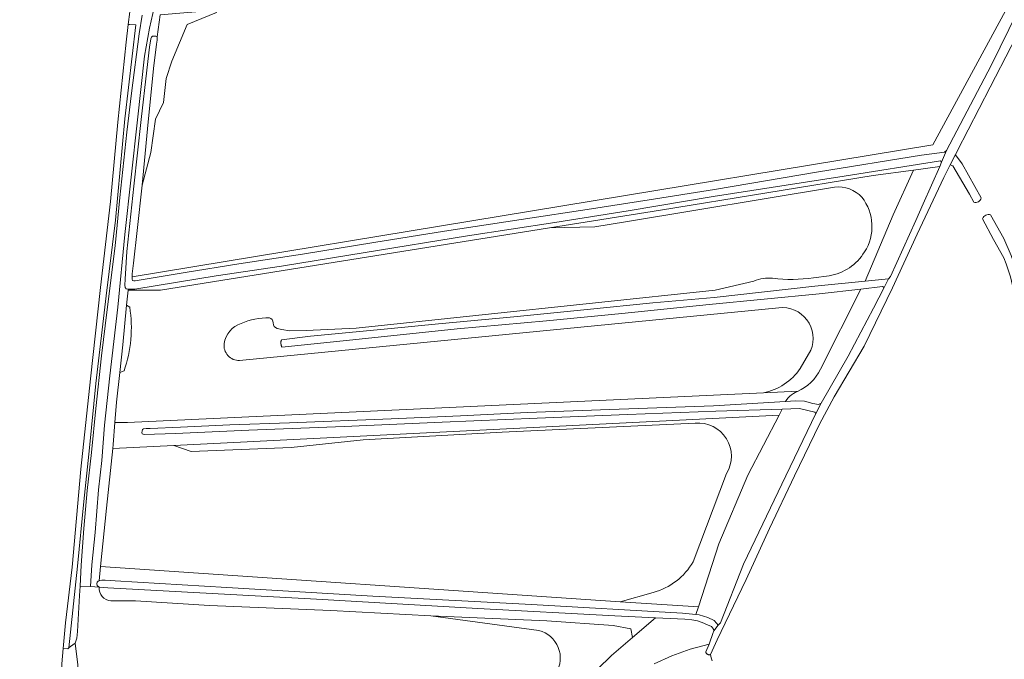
# Model space of a CAD drawing. Header units: metres. Extents: x 200031 to 204075, y 460125 to 464703.
# Tile 53 of 178: x 201652 to 201990, y 463046 to 463266. Entities that reach past the tile are written whole.
import ezdxf

# ---------------------------------------------------------------- set-up
doc = ezdxf.new("R2010")
doc.units = ezdxf.units.M
doc.header["$LTSCALE"] = 2
for name, color, linetype, lineweight in [('B-WE-GR-BOS_LOOF-GV', 253, 'Continuous', 13), ('B-WE-GR-GRAS-GV', 253, 'Continuous', 13), ('B-WE-OG-WATER_GREPPEL-GV', 253, 'Continuous', 18), ('B-WE-OG-WATER_SLOOT-GV', 253, 'Continuous', 18), ('B-WE-OG-WEG-GV', 253, 'Continuous', 18), ('B-WE-VH-VERHARDING_FUNDERING_ZAND-GV', 253, 'Continuous', 18)]:
    doc.layers.add(name, color=color, linetype=linetype, lineweight=lineweight)

msp = doc.modelspace()

# ---------------------------------------------------------------- linework, layer by layer
at = {"layer": 'B-WE-GR-BOS_LOOF-GV', "flags": 128}
for points in [[(201996.701, 463280.965), (201965.117, 463222.561), (201690.12, 463177.187), (201690.11, 463176.929), (201690.134, 463176.314), (201690.274, 463175.927), (201690.723, 463175.766), (201691.176, 463175.811), (201696.713, 463176.762), (201708.355, 463178.648), (201726.824, 463181.612), (201748.666, 463184.904), (201773.181, 463189.017), (201797.36, 463192.908), (201823.747, 463196.917), (201847.837, 463200.519), (201867.714, 463203.617), (201890.113, 463207.174), (201925.804, 463213.3), (201961.154, 463218.955), (201969.127, 463220.041), (201969.828, 463220.577), (201985.175, 463249.815), (201994.314, 463268.487)], [(201999.206, 463270.237), (201984.785, 463242.339), (201973.485, 463220.322), (201972.909, 463219.029), (201975.12, 463215.989), (201981.679, 463204.278)], [(201979.169, 463202.801), (201977.693, 463205.599), (201972.012, 463215.281), (201971.098, 463215.672), (201968.844, 463211.28), (201959.691, 463191.872), (201951.214, 463173.342), (201941.515, 463153.397), (201931.213, 463135.952), (201926.126, 463126.536), (201917.622, 463108.756), (201909.046, 463090.661), (201900.96, 463073.166), (201893.791, 463058.157), (201891.079, 463052.398), (201888.713, 463047.376), (201889.007, 463046.304), (201889.312, 463045.236)], [(201984.956, 463198.426), (201989.515, 463190.286), (201992.002, 463184.531), (201994.207, 463178.343), (201999.246, 463158.269), (202000, 463155.462), (202009.805, 463118.972), (202022.73, 463069.176), (202031.144, 463038.315), (202028.438, 463037.375), (202020.128, 463068.3), (202006.998, 463116.737), (202000, 463142.378), (201998.631, 463147.395), (201991.716, 463177.152), (201990.312, 463181.587), (201989.427, 463183.701), (201985.941, 463189.96), (201982.164, 463197.121)], [(201869.891, 463059.977), (201855.955, 463060.667), (201808.835, 463063.212), (201753.458, 463066.448), (201681.753, 463070.35), (201678.822, 463070.509)], [(201682.819, 463065.872), (201691.267, 463065.872), (201716.667, 463064.284), (201758.339, 463062.565), (201792.734, 463060.712), (201832.554, 463058.993), (201855.308, 463057.405), (201861.394, 463056.215), (201862.015, 463053.234), (201869.891, 463059.977)], [(201869.356, 463044.165), (201875.451, 463046.966), (201881.765, 463049.232), (201888.25, 463050.946), (201888.417, 463051.329), (201889.54, 463054.634), (201889.881, 463055.53), (201889.81, 463056.08), (201889.119, 463057.005), (201887.707, 463057.619), (201885.916, 463058.369), (201884.263, 463059.017), (201882.336, 463059.319), (201879.894, 463059.482), (201869.891, 463059.977), (201862.015, 463053.234), (201854.731, 463046.998), (201840.431, 463033.078)]]:
    msp.add_lwpolyline(points, dxfattribs=at)
for points in [[(201968.073, 463216.511), (201967.687, 463216.985), (201934.644, 463211.782), (201889.682, 463204.712), (201860.432, 463199.854), (201835.308, 463195.891), (201805.342, 463191.308), (201770.179, 463185.506), (201741.432, 463180.78), (201718.974, 463177.47), (201698.687, 463174.226), (201691.041, 463172.967), (201689.072, 463172.902), (201688.767, 463172.954), (201688.731, 463172.573), (201699.906, 463172.573), (201833.43, 463193.969), (201871.621, 463200.089), (201944.646, 463211.996), (201958.405, 463213.848), (201967.453, 463215.104)], [(201949.862, 463176.507), (201950.566, 463177.278), (201959.289, 463196.568), (201961.766, 463202.192), (201967.453, 463215.104), (201958.405, 463213.848), (201951.51, 463198.508), (201941.893, 463175.716)], [(201926.776, 463133.732), (201936.065, 463149.949), (201944.712, 463166.422), (201948.377, 463173.482), (201947.8, 463173.812), (201940.341, 463172.976), (201926.499, 463145.431), (201925.84, 463144.189), (201925.071, 463143.011), (201924.2, 463141.908), (201923.233, 463140.887), (201922.178, 463139.957), (201921.043, 463139.126), (201919.839, 463138.4), (201918.841, 463137.916), (201918.574, 463137.786), (201917.871, 463137.454), (201917.199, 463137.062), (201916.564, 463136.614), (201915.97, 463136.113), (201915.422, 463135.562), (201914.923, 463134.965), (201914.478, 463134.328), (201917.919, 463134.538), (201921.014, 463134.411), (201923.837, 463133.652), (201925.877, 463133.322)], [(201683.466, 463118.195), (201704.447, 463119.245), (201912.278, 463129.641), (201913.347, 463131.698), (201890.564, 463130.992), (201860.3, 463129.814), (201829.207, 463128.606), (201796.612, 463127.242), (201762.963, 463125.69), (201730.182, 463124.493), (201705.037, 463123.374), (201694.231, 463123.033), (201693.636, 463123.203), (201693.526, 463123.653), (201693.547, 463124.156), (201693.689, 463124.687), (201694.068, 463124.887), (201694.988, 463125.022), (201696.285, 463125.096), (201706.786, 463125.466), (201723.673, 463126.346), (201744.213, 463127.018), (201779.08, 463128.416), (201802.902, 463129.409), (201825.743, 463130.502), (201854.211, 463131.559), (201889.795, 463132.823), (201914.478, 463134.328), (201914.923, 463134.965), (201915.422, 463135.562), (201915.97, 463136.113), (201916.564, 463136.614), (201917.199, 463137.062), (201917.871, 463137.454), (201918.574, 463137.786), (201918.841, 463137.916), (201906.925, 463137.355), (201688.529, 463127.064), (201684.211, 463127.064), (201683.606, 463119.58)], [(201912.278, 463129.641), (201901.549, 463109.009), (201891.666, 463085.423), (201884.616, 463063.723), (201883.764, 463061.101), (201884.806, 463060.979), (201887.87, 463060.061), (201889.971, 463059.072), (201890.834, 463058.181), (201891.421, 463057.53), (201892.14, 463058.323), (201900.133, 463078.463), (201914.59, 463108.791), (201924.933, 463130.152), (201924.581, 463130.688), (201919.361, 463131.876), (201913.347, 463131.698)], [(201884.616, 463063.723), (201857.764, 463065.545), (201679.299, 463077.654), (201678.787, 463072.759), (201679.02, 463072.848), (201679.707, 463072.953), (201680.876, 463072.958), (201684.281, 463072.729), (201722.632, 463070.462), (201772.781, 463067.482), (201827.262, 463064.551), (201879.095, 463061.646), (201883.764, 463061.101)]]:
    msp.add_lwpolyline(points, close=True, dxfattribs=at)
at = {"layer": 'B-WE-GR-BOS_LOOF-GV'}
for points in [[(201981.679, 463204.278, -0.4435066), (201979.169, 463202.801)], [(201982.164, 463197.121, -0.415115), (201984.956, 463198.426)], [(201678.822, 463070.509, 0.4250634), (201682.819, 463065.872)]]:
    msp.add_lwpolyline(points, format="xyb", dxfattribs=at)
at = {"layer": 'B-WE-GR-GRAS-GV', "flags": 128}
for points in [[(201719.107, 463268.02), (201709.016, 463263.925), (201703.789, 463251.231), (201701.792, 463245.354), (201700.911, 463237.067), (201698.15, 463231.367), (201696.564, 463219.907), (201693.547, 463208.706), (201691.834, 463193.04), (201690.567, 463181.854), (201690.161, 463178.222), (201690.12, 463177.187), (201965.117, 463222.561), (201996.701, 463280.965)], [(201645.63, 462978.4), (201656.949, 462967.643), (201662.674, 462962.987), (201663.634, 462973.273), (201663.76, 462977.51), (201664.428, 463000), (201664.614, 463006.255), (201665.503, 463035.763), (201666.051, 463044.133), (201666.499, 463049.48), (201667.278, 463058.293), (201669.581, 463077.456), (201672.512, 463111.102), (201675.812, 463142.149), (201679.309, 463173.484), (201682.691, 463203.081), (201685.259, 463230.28), (201688.143, 463257.846), (201688.809, 463263.91), (201689.405, 463268.232), (201689.927, 463272.408), (201684.14, 463272.202), (201660.556, 463271.285), (201649.003, 463270.853)], [(201906.925, 463137.355), (201918.841, 463137.916), (201919.839, 463138.4), (201921.043, 463139.126), (201922.178, 463139.957), (201923.233, 463140.887), (201924.2, 463141.908), (201925.071, 463143.011), (201925.84, 463144.189), (201926.499, 463145.431), (201940.341, 463172.976), (201926.064, 463171.377), (201888.339, 463167.632), (201858.257, 463164.529), (201832.379, 463162.078), (201801.759, 463159.273), (201768.052, 463155.708), (201741.578, 463153.001), (201741.534, 463153.093), (201741.488, 463153.199), (201741.445, 463153.306), (201741.407, 463153.414), (201741.372, 463153.524), (201741.341, 463153.634), (201741.313, 463153.746), (201741.29, 463153.859), (201741.271, 463153.972), (201741.255, 463154.086), (201741.244, 463154.201), (201741.236, 463154.316), (201741.233, 463154.431), (201741.233, 463154.546), (201741.238, 463154.661), (201741.246, 463154.776), (201741.259, 463154.89), (201741.275, 463155.004), (201741.296, 463155.117), (201741.32, 463155.23), (201741.348, 463155.341), (201741.38, 463155.452), (201741.416, 463155.561), (201751.357, 463156.722), (201779.111, 463159.425), (201795.334, 463160.97), (201821.224, 463163.399), (201846.404, 463165.928), (201868.938, 463168.205), (201890.006, 463170.028), (201924.552, 463173.994), (201941.893, 463175.716), (201951.51, 463198.508), (201958.405, 463213.848), (201944.646, 463211.996), (201871.621, 463200.089), (201833.43, 463193.969), (201848.993, 463194.318), (201859.544, 463196.072), (201931.354, 463208.011)], [(201931.354, 463208.011), (201859.544, 463196.072), (201848.993, 463194.318), (201833.43, 463193.969), (201699.906, 463172.573), (201688.731, 463172.573), (201688.24, 463167.382), (201689.322, 463166.794)], [(201739.981, 463159.392), (201741.513, 463159.031), (201744.238, 463158.66), (201749.927, 463158.732), (201767.066, 463159.534), (201890.379, 463172.588), (201903.637, 463175.728)], [(201903.637, 463175.728), (201890.379, 463172.588), (201767.066, 463159.534), (201749.927, 463158.732), (201744.238, 463158.66), (201741.513, 463159.031), (201739.981, 463159.392)], [(201924.108, 463176.857), (201929.451, 463177.506)], [(201929.451, 463177.506), (201924.108, 463176.857)], [(201689.322, 463166.794), (201688.24, 463167.382), (201686.952, 463153.78), (201685.906, 463144.297)], [(201912.22, 463166.563), (201727.056, 463148.4)], [(201727.056, 463148.4), (201912.22, 463166.563)], [(201919.586, 463145.666), (201923.209, 463151.929)], [(201923.209, 463151.929), (201919.586, 463145.666)], [(201687.365, 463144.813), (201685.906, 463144.297), (201684.775, 463134.052), (201684.211, 463127.064), (201688.529, 463127.064), (201906.925, 463137.355)], [(201685.906, 463144.297), (201687.365, 463144.813)], [(201884.616, 463063.723), (201891.666, 463085.423), (201901.549, 463109.009), (201912.278, 463129.641), (201704.447, 463119.245), (201710.37, 463117.139), (201744.719, 463118.558), (201769.443, 463121.121), (201817.16, 463123.813), (201883.535, 463126.88)], [(201883.535, 463126.88), (201817.16, 463123.813), (201769.443, 463121.121), (201744.719, 463118.558), (201710.37, 463117.139), (201704.447, 463119.245)], [(201704.447, 463119.245), (201683.466, 463118.195), (201681.393, 463097.669), (201679.299, 463077.654), (201857.764, 463065.545), (201869.055, 463068.724)], [(201882.794, 463079.263), (201894.259, 463109.631)], [(201894.259, 463109.631), (201882.794, 463079.263)], [(201672.251, 463070.928), (201672.058, 463067.63), (201671.415, 463055.248), (201671.149, 463052.977), (201670.57, 463051.324), (201671.474, 463043.819), (201672.53, 463029.212), (201672.53, 463025.676), (201680.502, 463025.929), (201680.778, 463028.134)], [(201678.822, 463070.509), (201675.815, 463070.719), (201672.251, 463070.928)], [(201869.055, 463068.724), (201857.764, 463065.545), (201884.616, 463063.723)], [(201829.816, 463055.69), (201792.734, 463060.712), (201758.339, 463062.565), (201716.667, 463064.284), (201691.267, 463065.872), (201682.819, 463065.872)], [(201830.972, 463022.615), (201840.431, 463033.078), (201854.731, 463046.998), (201862.015, 463053.234), (201861.394, 463056.215), (201855.308, 463057.405), (201832.554, 463058.993), (201792.734, 463060.712), (201829.816, 463055.69)], [(201671.474, 463043.819), (201670.57, 463051.324), (201669.027, 463050.115), (201668.443, 463049.658), (201668.083, 463049.375), (201666.499, 463049.48), (201666.051, 463044.133)], [(201889.312, 463045.236), (201889.007, 463046.304), (201888.713, 463047.376), (201888.611, 463047.346), (201888.506, 463047.325), (201888.4, 463047.313), (201888.294, 463047.311), (201888.187, 463047.318), (201888.082, 463047.334), (201887.978, 463047.36), (201887.877, 463047.394), (201887.78, 463047.437), (201887.686, 463047.489), (201887.598, 463047.548), (201887.515, 463047.615), (201887.438, 463047.69), (201887.369, 463047.77), (201887.306, 463047.856), (201887.251, 463047.948), (201887.205, 463048.044), (201887.167, 463048.144), (201887.138, 463048.246), (201887.118, 463048.351), (201888.25, 463050.946), (201881.765, 463049.232), (201875.451, 463046.966), (201869.356, 463044.165)]]:
    msp.add_lwpolyline(points, dxfattribs=at)
msp.add_lwpolyline([(201698.702, 463259.628), (201698.767, 463259.257), (201698.752, 463258.429), (201698.495, 463257.113), (201697.451, 463248.699), (201695.447, 463228.029), (201693.547, 463208.706), (201696.564, 463219.907), (201698.15, 463231.367), (201700.911, 463237.067), (201701.792, 463245.354), (201703.789, 463251.231), (201709.016, 463263.925), (201719.107, 463268.02), (201718.803, 463268.432), (201718.791, 463268.761), (201699.786, 463267.139)], close=True, dxfattribs=at)
at = {"layer": 'B-WE-GR-GRAS-GV'}
for points in [[(201940.723, 463204.495, 0.2347953), (201931.354, 463208.011)], [(201931.354, 463208.011, -0.2347953), (201940.723, 463204.495)], [(201941.638, 463185.709, 0.3206128), (201940.723, 463204.495)], [(201940.723, 463204.495, -0.3206128), (201941.638, 463185.709)], [(201929.451, 463177.506, 0.2166819), (201941.638, 463185.709)], [(201941.638, 463185.709, -0.2166819), (201929.451, 463177.506)], [(201903.637, 463175.728, -0.1196466), (201910.072, 463176.66)], [(201910.072, 463176.66, 0.1196466), (201903.637, 463175.728)], [(201910.072, 463176.66, 0.0718864), (201924.108, 463176.857)], [(201924.108, 463176.857, -0.0718864), (201910.072, 463176.66)], [(201689.322, 463166.794, -0.1230615), (201687.365, 463144.813)], [(201687.365, 463144.813, 0.1230615), (201689.322, 463166.794)], [(201923.209, 463151.929, 0.568506), (201912.22, 463166.563)], [(201912.22, 463166.563, -0.568506), (201923.209, 463151.929)], [(201727.605, 463161.144, -0.113729), (201737.267, 463163.085)], [(201737.267, 463163.085, 0.113729), (201727.605, 463161.144)], [(201737.267, 463163.085, -0.3706631), (201738.579, 463161.359)], [(201738.579, 463161.359, 0.3706631), (201737.267, 463163.085)], [(201721.749, 463154.26, -0.2869764), (201727.605, 463161.144)], [(201727.605, 463161.144, 0.2869764), (201721.749, 463154.26)], [(201738.579, 463161.359, 0.3143075), (201739.981, 463159.392)], [(201739.981, 463159.392, -0.3143075), (201738.579, 463161.359)], [(201727.056, 463148.4, -0.4619841), (201721.749, 463154.26)], [(201721.749, 463154.26, 0.4619841), (201727.056, 463148.4)], [(201906.925, 463137.355, 0.1976925), (201919.586, 463145.666)], [(201919.586, 463145.666, -0.1976925), (201906.925, 463137.355)], [(201894.259, 463109.631, 0.6151232), (201883.535, 463126.88)], [(201883.535, 463126.88, -0.6151232), (201894.259, 463109.631)], [(201869.055, 463068.724, 0.2006746), (201882.794, 463079.263)], [(201882.794, 463079.263, -0.2006746), (201869.055, 463068.724)], [(201682.819, 463065.872, -0.4250634), (201678.822, 463070.509)], [(201835.782, 463041.005, 0.4983305), (201829.816, 463055.69)], [(201829.816, 463055.69, -0.4983305), (201835.782, 463041.005)]]:
    msp.add_lwpolyline(points, format="xyb", dxfattribs=at)
at = {"layer": 'B-WE-OG-WATER_GREPPEL-GV', "flags": 128}
for points in [[(201688.809, 463263.91), (201688.143, 463257.846), (201685.259, 463230.28), (201682.691, 463203.081), (201679.309, 463173.484), (201675.812, 463142.149), (201672.512, 463111.102), (201669.581, 463077.456), (201667.278, 463058.293), (201666.499, 463049.48), (201668.083, 463049.375), (201668.443, 463049.658), (201671.423, 463077.714), (201673.561, 463100.001), (201675.547, 463118.446), (201677.651, 463140.458), (201681.222, 463170.604), (201684.399, 463196.651), (201687.691, 463231.43), (201691.363, 463263.784), (201689.253, 463263.861)], [(201690.12, 463177.187), (201690.161, 463178.222), (201690.567, 463181.854), (201691.834, 463193.04), (201693.547, 463208.706), (201695.447, 463228.029), (201697.451, 463248.699), (201698.495, 463257.113), (201698.752, 463258.429), (201698.767, 463259.257), (201698.702, 463259.628), (201698.263, 463259.812), (201697.754, 463259.856), (201697.185, 463259.848), (201696.802, 463259.565), (201696.587, 463258.995), (201696.103, 463256.051), (201695.167, 463248.132), (201693.2, 463231.267), (201690.731, 463208.303), (201688.381, 463185.853), (201687.751, 463176.403), (201687.694, 463174.328), (201687.763, 463173.491), (201688.059, 463173.076), (201688.767, 463172.954), (201689.072, 463172.902), (201691.041, 463172.967), (201698.687, 463174.226), (201718.974, 463177.47), (201741.432, 463180.78), (201770.179, 463185.506), (201805.342, 463191.308), (201835.308, 463195.891), (201860.432, 463199.854), (201889.682, 463204.712), (201934.644, 463211.782), (201967.687, 463216.985), (201968.073, 463216.511), (201969.828, 463220.577), (201969.127, 463220.041), (201961.154, 463218.955), (201925.804, 463213.3), (201890.113, 463207.174), (201867.714, 463203.617), (201847.837, 463200.519), (201823.747, 463196.917), (201797.36, 463192.908), (201773.181, 463189.017), (201748.666, 463184.904), (201726.824, 463181.612), (201708.355, 463178.648), (201696.713, 463176.762), (201691.176, 463175.811), (201690.723, 463175.766), (201690.274, 463175.927), (201690.134, 463176.314), (201690.11, 463176.929)], [(201949.862, 463176.507), (201941.893, 463175.716), (201924.552, 463173.994), (201890.006, 463170.028), (201868.938, 463168.205), (201846.404, 463165.928), (201821.224, 463163.399), (201795.334, 463160.97), (201779.111, 463159.425), (201751.357, 463156.722), (201741.416, 463155.561), (201741.38, 463155.452), (201741.348, 463155.341), (201741.32, 463155.23), (201741.296, 463155.117), (201741.275, 463155.004), (201741.259, 463154.89), (201741.246, 463154.776), (201741.238, 463154.661), (201741.233, 463154.546), (201741.233, 463154.431), (201741.236, 463154.316), (201741.244, 463154.201), (201741.255, 463154.086), (201741.271, 463153.972), (201741.29, 463153.859), (201741.313, 463153.746), (201741.341, 463153.634), (201741.372, 463153.524), (201741.407, 463153.414), (201741.445, 463153.306), (201741.488, 463153.199), (201741.534, 463153.093), (201741.578, 463153.001), (201768.052, 463155.708), (201801.759, 463159.273), (201832.379, 463162.078), (201858.257, 463164.529), (201888.339, 463167.632), (201926.064, 463171.377), (201940.341, 463172.976), (201947.8, 463173.812), (201948.377, 463173.482)], [(201926.776, 463133.732), (201925.877, 463133.322), (201923.837, 463133.652), (201921.014, 463134.411), (201917.919, 463134.538), (201914.478, 463134.328), (201889.795, 463132.823), (201854.211, 463131.559), (201825.743, 463130.502), (201802.902, 463129.409), (201779.08, 463128.416), (201744.213, 463127.018), (201723.673, 463126.346), (201706.786, 463125.466), (201696.285, 463125.096), (201694.988, 463125.022), (201694.068, 463124.887), (201693.689, 463124.687), (201693.547, 463124.156), (201693.526, 463123.653), (201693.636, 463123.203), (201694.231, 463123.033), (201705.037, 463123.374), (201730.182, 463124.493), (201762.963, 463125.69), (201796.612, 463127.242), (201829.207, 463128.606), (201860.3, 463129.814), (201890.564, 463130.992), (201913.347, 463131.698), (201919.361, 463131.876), (201924.581, 463130.688), (201924.933, 463130.152)], [(201869.891, 463059.977), (201879.894, 463059.482), (201882.336, 463059.319), (201884.263, 463059.017), (201885.916, 463058.369), (201887.707, 463057.619), (201889.119, 463057.005), (201889.81, 463056.08), (201889.881, 463055.53), (201891.421, 463057.53), (201890.834, 463058.181), (201889.971, 463059.072), (201887.87, 463060.061), (201884.806, 463060.979), (201883.764, 463061.101), (201879.095, 463061.646), (201827.262, 463064.551), (201772.781, 463067.482), (201722.632, 463070.462), (201684.281, 463072.729), (201680.876, 463072.958), (201679.707, 463072.953), (201679.02, 463072.848), (201678.787, 463072.759), (201678.47, 463072.639), (201678.162, 463072.294), (201678.027, 463071.675), (201678.167, 463071.056), (201678.822, 463070.509), (201681.753, 463070.35), (201753.458, 463066.448), (201808.835, 463063.212), (201855.955, 463060.667)]]:
    msp.add_lwpolyline(points, close=True, dxfattribs=at)
for points in [[(201981.679, 463204.278), (201975.12, 463215.989), (201972.909, 463219.029), (201972.65, 463218.696), (201971.098, 463215.672)], [(201971.098, 463215.672), (201972.012, 463215.281), (201977.693, 463205.599), (201979.169, 463202.801)]]:
    msp.add_lwpolyline(points, dxfattribs=at)
at = {"layer": 'B-WE-OG-WATER_GREPPEL-GV'}
msp.add_lwpolyline([(201979.169, 463202.801, 0.4435066), (201981.679, 463204.278)], format="xyb", dxfattribs=at)
at = {"layer": 'B-WE-OG-WATER_SLOOT-GV', "flags": 128}
for points in [[(201994.314, 463268.487), (201985.175, 463249.815), (201969.828, 463220.577), (201968.073, 463216.511), (201967.453, 463215.104), (201961.766, 463202.192), (201959.289, 463196.568), (201950.566, 463177.278), (201949.862, 463176.507), (201948.377, 463173.482), (201944.712, 463166.422), (201936.065, 463149.949), (201926.776, 463133.732), (201924.933, 463130.152), (201914.59, 463108.791), (201900.133, 463078.463), (201892.14, 463058.323), (201891.421, 463057.53), (201889.881, 463055.53), (201889.54, 463054.634), (201888.417, 463051.329), (201888.25, 463050.946), (201887.118, 463048.351), (201887.138, 463048.246), (201887.167, 463048.144), (201887.205, 463048.044), (201887.251, 463047.948), (201887.306, 463047.856), (201887.369, 463047.77), (201887.438, 463047.69), (201887.515, 463047.615), (201887.598, 463047.548), (201887.686, 463047.489), (201887.78, 463047.437), (201887.877, 463047.394), (201887.978, 463047.36), (201888.082, 463047.334), (201888.187, 463047.318), (201888.294, 463047.311), (201888.4, 463047.313), (201888.506, 463047.325), (201888.611, 463047.346), (201888.713, 463047.376), (201891.079, 463052.398), (201893.791, 463058.157), (201900.96, 463073.166), (201909.046, 463090.661), (201917.622, 463108.756), (201926.126, 463126.536), (201931.213, 463135.952), (201941.515, 463153.397), (201951.214, 463173.342), (201959.691, 463191.872), (201968.844, 463211.28), (201971.098, 463215.672), (201972.65, 463218.696), (201972.909, 463219.029), (201973.485, 463220.322), (201984.785, 463242.339), (201999.206, 463270.237)], [(201982.164, 463197.121), (201985.941, 463189.96), (201989.427, 463183.701), (201990.312, 463181.587), (201991.716, 463177.152), (201998.631, 463147.395), (202000, 463142.378), (202006.998, 463116.737), (202020.128, 463068.3), (202028.438, 463037.375), (202031.144, 463038.315), (202022.73, 463069.176), (202009.805, 463118.972), (202000, 463155.462), (201999.246, 463158.269), (201994.207, 463178.343), (201992.002, 463184.531), (201989.515, 463190.286), (201984.956, 463198.426)]]:
    msp.add_lwpolyline(points, dxfattribs=at)
at = {"layer": 'B-WE-OG-WATER_SLOOT-GV'}
msp.add_lwpolyline([(201984.956, 463198.426, 0.415115), (201982.164, 463197.121)], format="xyb", dxfattribs=at)
at = {"layer": 'B-WE-OG-WEG-GV', "flags": 128}
for points in [[(201689.405, 463268.232), (201688.809, 463263.91), (201689.253, 463263.861), (201691.363, 463263.784), (201687.691, 463231.43), (201684.399, 463196.651), (201681.222, 463170.604), (201677.651, 463140.458), (201675.547, 463118.446), (201673.561, 463100.001), (201671.423, 463077.714), (201668.443, 463049.658), (201669.027, 463050.115), (201670.57, 463051.324), (201671.149, 463052.977), (201671.415, 463055.248), (201672.058, 463067.63), (201672.251, 463070.928), (201672.673, 463078.12), (201673.556, 463090.636), (201674.703, 463103.793), (201676.17, 463116.803), (201677.724, 463131.967), (201679.593, 463149.995), (201681.604, 463165.94), (201684.297, 463187.851), (201685.88, 463204.37), (201688.335, 463226.849), (201689.91, 463240.264), (201692.531, 463260.695), (201693.599, 463267.102)], [(201697.857, 463270.224), (201696.073, 463262.568), (201694.391, 463252.934), (201691.987, 463231.116), (201687.66, 463191.711), (201685.184, 463166.72), (201682.516, 463143.191), (201680.662, 463126.209), (201679.727, 463114.098), (201678.58, 463103.995), (201677.483, 463089.339), (201676.318, 463078.202), (201675.815, 463070.719), (201678.822, 463070.509), (201678.167, 463071.056), (201678.027, 463071.675), (201678.162, 463072.294), (201678.47, 463072.639), (201678.787, 463072.759), (201679.299, 463077.654), (201681.393, 463097.669), (201683.466, 463118.195), (201683.606, 463119.58), (201684.211, 463127.064), (201684.775, 463134.052), (201685.906, 463144.297), (201686.952, 463153.78), (201688.24, 463167.382), (201688.731, 463172.573), (201688.767, 463172.954), (201688.059, 463173.076), (201687.763, 463173.491), (201687.694, 463174.328), (201687.751, 463176.403), (201688.381, 463185.853), (201690.731, 463208.303), (201693.2, 463231.267), (201695.167, 463248.132), (201696.103, 463256.051), (201696.587, 463258.995), (201696.802, 463259.565), (201697.185, 463259.848), (201697.754, 463259.856), (201698.263, 463259.812), (201698.702, 463259.628), (201699.786, 463267.139)]]:
    msp.add_lwpolyline(points, dxfattribs=at)
at = {"layer": 'B-WE-VH-VERHARDING_FUNDERING_ZAND-GV', "flags": 128}
msp.add_lwpolyline([(201693.599, 463267.102), (201692.531, 463260.695), (201689.91, 463240.264), (201688.335, 463226.849), (201685.88, 463204.37), (201684.297, 463187.851), (201681.604, 463165.94), (201679.593, 463149.995), (201677.724, 463131.967), (201676.17, 463116.803), (201674.703, 463103.793), (201673.556, 463090.636), (201672.673, 463078.12), (201672.251, 463070.928), (201675.815, 463070.719), (201676.318, 463078.202), (201677.483, 463089.339), (201678.58, 463103.995), (201679.727, 463114.098), (201680.662, 463126.209), (201682.516, 463143.191), (201685.184, 463166.72), (201687.66, 463191.711), (201691.987, 463231.116), (201694.391, 463252.934), (201696.073, 463262.568), (201697.857, 463270.224)], dxfattribs=at)

doc.saveas('drawing.dxf')
